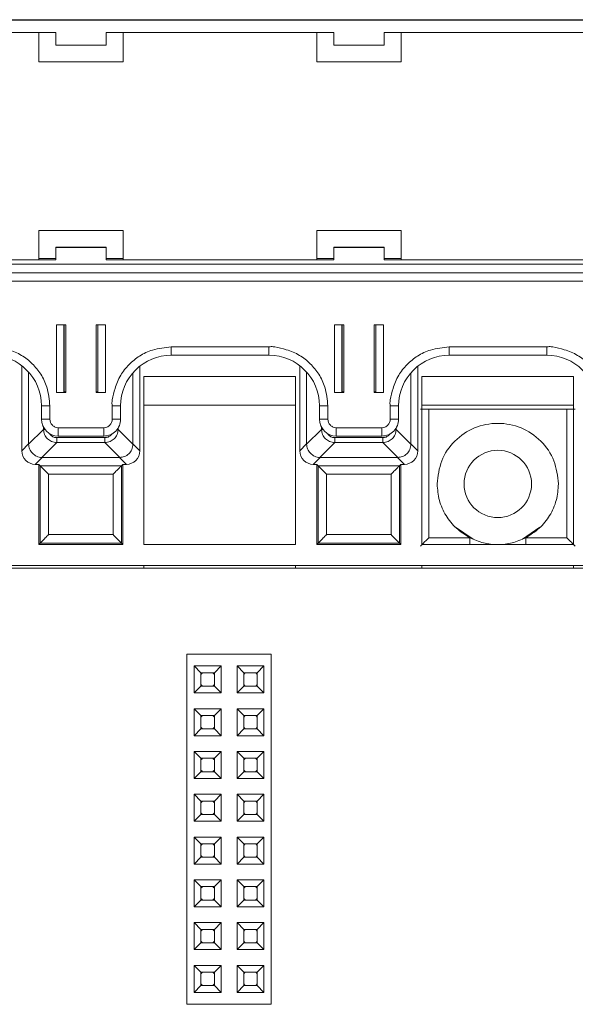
# Paper-space layout 'Blatt2' of a CAD drawing. Header units: millimetres. Extents: x 257 to 862, y 404 to 535.
# Tile 27 of 36: x 721 to 754, y 477 to 535. Entities that reach past the tile are written whole.
import ezdxf

# ---------------------------------------------------------------- set-up
doc = ezdxf.new("R2010")
doc.units = ezdxf.units.MM

psp = doc.layouts.new('Blatt2')

# ---------------------------------------------------------------- linework, layer by layer
at = {"color": 7, "linetype": 'Continuous', "lineweight": 15}
for p, q in [((642.597, 535.141), (806.897, 535.141)), ((732.497, 535.16), (716.997, 535.16)), ((732.497, 535.16), (733.497, 535.16)), ((748.997, 535.16), (733.497, 535.16)), ((748.997, 535.16), (749.997, 535.16)), ((765.497, 535.16), (749.997, 535.16)), ((709.747, 534.391), (723.247, 534.391)), ((722.247, 534.391), (722.247, 532.65)), ((723.247, 533.641), (723.247, 534.391)), ((726.247, 534.391), (739.747, 534.391)), ((726.247, 534.391), (726.247, 533.641)), ((727.247, 532.65), (727.247, 534.391)), ((738.747, 534.391), (738.747, 532.65)), ((739.747, 533.641), (739.747, 534.391)), ((742.747, 534.391), (756.247, 534.391)), ((742.747, 534.391), (742.747, 533.641)), ((743.747, 532.65), (743.747, 534.391)), ((726.247, 533.641), (723.247, 533.641)), ((742.747, 533.641), (739.747, 533.641)), ((722.247, 532.66), (727.247, 532.66)), ((722.247, 532.65), (727.247, 532.65)), ((738.747, 532.66), (743.747, 532.66)), ((738.747, 532.65), (743.747, 532.65)), ((727.247, 522.65), (722.247, 522.65)), ((722.247, 522.65), (722.247, 520.9)), ((727.247, 520.9), (727.247, 522.65)), ((743.747, 522.65), (738.747, 522.65)), ((738.747, 522.65), (738.747, 520.9)), ((743.747, 520.9), (743.747, 522.65)), ((726.247, 521.646), (723.247, 521.646)), ((723.247, 521.646), (723.247, 521.642)), ((723.247, 520.892), (723.247, 521.642)), ((723.247, 521.642), (726.247, 521.642)), ((726.247, 521.642), (726.247, 521.646)), ((726.247, 521.642), (726.247, 520.892)), ((742.747, 521.646), (739.747, 521.646)), ((739.747, 521.646), (739.747, 521.642)), ((739.747, 520.892), (739.747, 521.642)), ((739.747, 521.642), (742.747, 521.642)), ((742.747, 521.642), (742.747, 521.646)), ((742.747, 521.642), (742.747, 520.892)), ((642.597, 520.642), (806.897, 520.642)), ((723.247, 520.892), (709.747, 520.892)), ((722.247, 520.9), (710.747, 520.9)), ((722.247, 520.972), (723.247, 520.972)), ((726.247, 520.972), (727.247, 520.972)), ((739.747, 520.892), (726.247, 520.892)), ((738.747, 520.9), (727.247, 520.9)), ((738.747, 520.972), (739.747, 520.972)), ((742.747, 520.972), (743.747, 520.972)), ((756.247, 520.892), (742.747, 520.892)), ((755.247, 520.9), (743.747, 520.9)), ((642.597, 520.137), (806.897, 520.137)), ((806.897, 520.135), (642.597, 520.135)), ((642.597, 519.63), (806.897, 519.63)), ((723.847, 517.031), (723.297, 517.031)), ((723.297, 517.031), (723.297, 513.031)), ((723.719, 513.042), (723.719, 517.031)), ((723.847, 513.031), (723.847, 517.031)), ((725.647, 517.031), (725.647, 513.031)), ((726.197, 517.031), (725.647, 517.031)), ((725.747, 517.031), (725.747, 513.042)), ((726.197, 513.031), (726.197, 517.031)), ((740.347, 517.031), (739.797, 517.031)), ((739.797, 517.031), (739.797, 513.031)), ((740.219, 513.042), (740.219, 517.031)), ((740.347, 513.031), (740.347, 517.031)), ((742.147, 517.031), (742.147, 513.031)), ((742.697, 517.031), (742.147, 517.031)), ((742.247, 517.031), (742.247, 513.042)), ((742.697, 513.031), (742.697, 517.031)), ((735.897, 515.731), (730.097, 515.731)), ((730.097, 515.235), (730.097, 515.731)), ((735.897, 515.235), (735.897, 515.731)), ((752.397, 515.731), (746.597, 515.731)), ((746.597, 515.235), (746.597, 515.731)), ((752.397, 515.235), (752.397, 515.731)), ((730.097, 515.235), (735.897, 515.235)), ((746.597, 515.235), (752.397, 515.235)), ((721.229, 514.611), (721.229, 509.555)), ((728.237, 509.555), (728.237, 514.589)), ((737.729, 514.611), (737.729, 509.555)), ((744.737, 509.555), (744.737, 514.589)), ((721.637, 509.964), (721.637, 514.231)), ((727.829, 514.198), (727.829, 509.964)), ((737.483, 513.963), (728.483, 513.963)), ((728.483, 513.963), (728.483, 503.99)), ((737.483, 503.99), (737.483, 513.963)), ((738.137, 509.964), (738.137, 514.231)), ((744.329, 514.198), (744.329, 509.964)), ((744.983, 513.963), (744.983, 503.99)), ((753.983, 513.963), (744.983, 513.963)), ((753.983, 503.99), (753.983, 513.963)), ((723.297, 513.031), (723.847, 513.031)), ((723.719, 513.059), (723.747, 513.059)), ((723.847, 513.042), (723.719, 513.042)), ((725.747, 513.042), (725.647, 513.042)), ((725.647, 513.031), (726.197, 513.031)), ((739.797, 513.031), (740.347, 513.031)), ((740.219, 513.059), (740.247, 513.059)), ((740.347, 513.042), (740.219, 513.042)), ((742.247, 513.042), (742.147, 513.042)), ((742.147, 513.031), (742.697, 513.031)), ((722.397, 512.235), (722.397, 511.435)), ((722.897, 511.431), (722.897, 512.231)), ((726.597, 512.231), (726.597, 511.431)), ((727.097, 511.435), (727.097, 512.235)), ((728.483, 512.266), (737.483, 512.266)), ((738.897, 512.235), (738.897, 511.435)), ((739.397, 511.431), (739.397, 512.231)), ((743.097, 512.231), (743.097, 511.431)), ((743.597, 511.435), (743.597, 512.235)), ((744.983, 512.266), (753.983, 512.266)), ((745.385, 504.392), (745.385, 512.033)), ((745.385, 512.033), (753.581, 512.033)), ((753.581, 504.392), (753.581, 512.033)), ((722.518, 510.832), (721.637, 509.95)), ((726.097, 510.931), (723.397, 510.931)), ((723.397, 510.435), (723.397, 510.931)), ((726.097, 510.435), (726.097, 510.931)), ((727.829, 509.95), (726.948, 510.832)), ((739.018, 510.832), (738.137, 509.95)), ((742.597, 510.931), (739.897, 510.931)), ((739.897, 510.435), (739.897, 510.931)), ((742.597, 510.435), (742.597, 510.931)), ((744.329, 509.95), (743.448, 510.832)), ((721.229, 509.555), (721.637, 509.964)), ((721.637, 509.95), (721.637, 509.964)), ((722.424, 509.164), (723.305, 510.045)), ((723.305, 510.34), (726.161, 510.34)), ((723.305, 510.34), (723.305, 510.045)), ((723.305, 510.045), (726.161, 510.045)), ((723.397, 510.435), (726.097, 510.435)), ((726.161, 510.34), (726.161, 510.045)), ((726.161, 510.045), (727.042, 509.164)), ((727.829, 509.964), (727.829, 509.95)), ((727.829, 509.964), (728.237, 509.555)), ((737.729, 509.555), (738.137, 509.964)), ((738.137, 509.95), (738.137, 509.964)), ((738.924, 509.164), (739.805, 510.045)), ((739.805, 510.34), (742.661, 510.34)), ((739.805, 510.34), (739.805, 510.045)), ((739.805, 510.045), (742.661, 510.045)), ((739.897, 510.435), (742.597, 510.435)), ((742.661, 510.34), (742.661, 510.045)), ((742.661, 510.045), (743.542, 509.164)), ((744.329, 509.964), (744.329, 509.95)), ((744.329, 509.964), (744.737, 509.555)), ((722.437, 509.164), (722.029, 508.755)), ((722.029, 508.755), (722.233, 508.755)), ((722.233, 508.755), (722.322, 508.666)), ((722.233, 508.755), (722.233, 503.99)), ((722.437, 509.164), (722.424, 509.164)), ((727.029, 509.164), (722.437, 509.164)), ((727.042, 509.164), (727.029, 509.164)), ((727.029, 509.164), (727.437, 508.755)), ((727.144, 508.666), (727.233, 508.755)), ((727.233, 508.755), (727.437, 508.755)), ((727.233, 503.99), (727.233, 508.755)), ((738.937, 509.164), (738.529, 508.755)), ((738.529, 508.755), (738.733, 508.755)), ((738.733, 508.755), (738.822, 508.666)), ((738.733, 508.755), (738.733, 503.99)), ((738.937, 509.164), (738.924, 509.164)), ((743.529, 509.164), (738.937, 509.164)), ((743.542, 509.164), (743.529, 509.164)), ((743.529, 509.164), (743.937, 508.755)), ((743.644, 508.666), (743.733, 508.755)), ((743.733, 508.755), (743.937, 508.755)), ((743.733, 503.99), (743.733, 508.755)), ((722.322, 508.666), (727.144, 508.666)), ((722.322, 508.666), (722.322, 504.079)), ((726.644, 508.166), (722.822, 508.166)), ((722.822, 508.166), (722.822, 504.579)), ((726.644, 504.579), (726.644, 508.166)), ((727.144, 504.079), (727.144, 508.666)), ((738.822, 508.666), (743.644, 508.666)), ((738.822, 508.666), (738.822, 504.079)), ((743.144, 508.166), (739.322, 508.166)), ((739.322, 508.166), (739.322, 504.579)), ((743.144, 504.579), (743.144, 508.166)), ((743.644, 504.079), (743.644, 508.666)), ((746.979, 505.016), (748.02, 504.32)), ((750.946, 504.32), (751.986, 505.016)), ((722.233, 503.99), (722.322, 504.079)), ((722.322, 504.079), (727.144, 504.079)), ((722.822, 504.579), (726.644, 504.579)), ((727.233, 503.99), (727.144, 504.079)), ((738.733, 503.99), (738.822, 504.079)), ((738.822, 504.079), (743.644, 504.079)), ((739.322, 504.579), (743.144, 504.579)), ((743.733, 503.99), (743.644, 504.079)), ((747.829, 504.392), (745.385, 504.392)), ((753.581, 504.392), (751.137, 504.392)), ((722.233, 503.99), (727.233, 503.99)), ((728.483, 503.99), (737.483, 503.99)), ((738.733, 503.99), (743.733, 503.99)), ((744.983, 503.99), (753.983, 503.99)), ((826.514, 502.59), (259.333, 502.59)), ((807.233, 502.74), (642.233, 502.74)), ((728.483, 502.59), (728.483, 502.74)), ((737.483, 502.59), (737.483, 502.74)), ((744.983, 502.59), (744.983, 502.74)), ((753.983, 502.59), (753.983, 502.74)), ((731.033, 497.49), (736.033, 497.49)), ((731.033, 476.69), (731.033, 497.49)), ((736.033, 476.69), (736.033, 497.49)), ((731.463, 496.78), (733.063, 496.78)), ((731.463, 495.18), (731.463, 496.78)), ((731.463, 496.78), (731.863, 496.38)), ((732.663, 496.38), (733.063, 496.78)), ((733.063, 496.78), (733.063, 495.18)), ((734.003, 496.78), (735.603, 496.78)), ((734.003, 495.18), (734.003, 496.78)), ((734.003, 496.78), (734.403, 496.38)), ((735.203, 496.38), (735.603, 496.78)), ((735.603, 496.78), (735.603, 495.18)), ((731.863, 495.58), (731.863, 496.38)), ((731.863, 496.38), (732.663, 496.38)), ((732.663, 496.38), (732.663, 495.58)), ((734.403, 495.58), (734.403, 496.38)), ((734.403, 496.38), (735.203, 496.38)), ((735.203, 496.38), (735.203, 495.58)), ((731.463, 495.18), (731.863, 495.58)), ((732.663, 495.58), (731.863, 495.58)), ((733.063, 495.18), (732.663, 495.58)), ((734.003, 495.18), (734.403, 495.58)), ((735.203, 495.58), (734.403, 495.58)), ((735.603, 495.18), (735.203, 495.58)), ((733.063, 495.18), (731.463, 495.18)), ((735.603, 495.18), (734.003, 495.18)), ((731.463, 494.24), (733.063, 494.24)), ((731.463, 492.64), (731.463, 494.24)), ((731.463, 494.24), (731.863, 493.84)), ((732.663, 493.84), (733.063, 494.24)), ((733.063, 494.24), (733.063, 492.64)), ((734.003, 494.24), (735.603, 494.24)), ((734.003, 492.64), (734.003, 494.24)), ((734.003, 494.24), (734.403, 493.84)), ((735.203, 493.84), (735.603, 494.24)), ((735.603, 494.24), (735.603, 492.64)), ((731.863, 493.04), (731.863, 493.84)), ((731.863, 493.84), (732.663, 493.84)), ((732.663, 493.84), (732.663, 493.04)), ((734.403, 493.04), (734.403, 493.84)), ((734.403, 493.84), (735.203, 493.84)), ((735.203, 493.84), (735.203, 493.04)), ((731.463, 492.64), (731.863, 493.04)), ((732.663, 493.04), (731.863, 493.04)), ((733.063, 492.64), (732.663, 493.04)), ((734.003, 492.64), (734.403, 493.04)), ((735.203, 493.04), (734.403, 493.04)), ((735.603, 492.64), (735.203, 493.04)), ((733.063, 492.64), (731.463, 492.64)), ((735.603, 492.64), (734.003, 492.64)), ((731.463, 490.1), (731.463, 491.7)), ((731.463, 491.7), (731.863, 491.3)), ((731.463, 491.7), (733.063, 491.7)), ((731.863, 490.5), (731.863, 491.3)), ((731.863, 491.3), (732.663, 491.3)), ((732.663, 491.3), (733.063, 491.7)), ((732.663, 491.3), (732.663, 490.5)), ((733.063, 491.7), (733.063, 490.1)), ((734.003, 491.7), (735.603, 491.7)), ((734.003, 490.1), (734.003, 491.7)), ((734.003, 491.7), (734.403, 491.3)), ((734.403, 490.5), (734.403, 491.3)), ((734.403, 491.3), (735.203, 491.3)), ((735.203, 491.3), (735.603, 491.7)), ((735.203, 491.3), (735.203, 490.5)), ((735.603, 491.7), (735.603, 490.1)), ((731.463, 490.1), (731.863, 490.5)), ((733.063, 490.1), (731.463, 490.1)), ((732.663, 490.5), (731.863, 490.5)), ((733.063, 490.1), (732.663, 490.5)), ((734.003, 490.1), (734.403, 490.5)), ((735.603, 490.1), (734.003, 490.1)), ((735.203, 490.5), (734.403, 490.5)), ((735.603, 490.1), (735.203, 490.5)), ((731.463, 489.16), (733.063, 489.16)), ((731.463, 487.56), (731.463, 489.16)), ((731.463, 489.16), (731.863, 488.76)), ((732.663, 488.76), (733.063, 489.16)), ((733.063, 489.16), (733.063, 487.56)), ((734.003, 489.16), (735.603, 489.16)), ((734.003, 487.56), (734.003, 489.16)), ((734.003, 489.16), (734.403, 488.76)), ((735.203, 488.76), (735.603, 489.16)), ((735.603, 489.16), (735.603, 487.56)), ((731.863, 487.96), (731.863, 488.76)), ((731.863, 488.76), (732.663, 488.76)), ((732.663, 488.76), (732.663, 487.96)), ((734.403, 488.76), (735.203, 488.76)), ((734.403, 487.96), (734.403, 488.76)), ((735.203, 488.76), (735.203, 487.96)), ((731.463, 487.56), (731.863, 487.96)), ((732.663, 487.96), (731.863, 487.96)), ((733.063, 487.56), (732.663, 487.96)), ((734.003, 487.56), (734.403, 487.96)), ((735.203, 487.96), (734.403, 487.96)), ((735.603, 487.56), (735.203, 487.96)), ((733.063, 487.56), (731.463, 487.56)), ((735.603, 487.56), (734.003, 487.56)), ((731.463, 486.62), (733.063, 486.62)), ((731.463, 485.02), (731.463, 486.62)), ((731.463, 486.62), (731.863, 486.22)), ((732.663, 486.22), (733.063, 486.62)), ((733.063, 486.62), (733.063, 485.02)), ((734.003, 486.62), (735.603, 486.62)), ((734.003, 485.02), (734.003, 486.62)), ((734.003, 486.62), (734.403, 486.22)), ((735.203, 486.22), (735.603, 486.62)), ((735.603, 486.62), (735.603, 485.02)), ((731.863, 485.42), (731.863, 486.22)), ((731.863, 486.22), (732.663, 486.22)), ((732.663, 486.22), (732.663, 485.42)), ((734.403, 486.22), (735.203, 486.22)), ((734.403, 485.42), (734.403, 486.22)), ((735.203, 486.22), (735.203, 485.42)), ((731.463, 485.02), (731.863, 485.42)), ((732.663, 485.42), (731.863, 485.42)), ((733.063, 485.02), (732.663, 485.42)), ((734.003, 485.02), (734.403, 485.42)), ((735.203, 485.42), (734.403, 485.42)), ((735.603, 485.02), (735.203, 485.42)), ((733.063, 485.02), (731.463, 485.02)), ((735.603, 485.02), (734.003, 485.02)), ((731.463, 484.08), (733.063, 484.08)), ((731.463, 482.48), (731.463, 484.08)), ((731.463, 484.08), (731.863, 483.68)), ((731.863, 482.88), (731.863, 483.68)), ((731.863, 483.68), (732.663, 483.68)), ((732.663, 483.68), (733.063, 484.08)), ((732.663, 483.68), (732.663, 482.88)), ((733.063, 484.08), (733.063, 482.48)), ((734.003, 484.08), (735.603, 484.08)), ((734.003, 482.48), (734.003, 484.08)), ((734.003, 484.08), (734.403, 483.68)), ((734.403, 482.88), (734.403, 483.68)), ((734.403, 483.68), (735.203, 483.68)), ((735.203, 483.68), (735.603, 484.08)), ((735.203, 483.68), (735.203, 482.88)), ((735.603, 484.08), (735.603, 482.48)), ((731.463, 482.48), (731.863, 482.88)), ((733.063, 482.48), (731.463, 482.48)), ((732.663, 482.88), (731.863, 482.88)), ((733.063, 482.48), (732.663, 482.88)), ((734.003, 482.48), (734.403, 482.88)), ((735.603, 482.48), (734.003, 482.48)), ((735.203, 482.88), (734.403, 482.88)), ((735.603, 482.48), (735.203, 482.88)), ((731.463, 481.54), (733.063, 481.54)), ((731.463, 481.54), (731.863, 481.14)), ((731.463, 479.94), (731.463, 481.54)), ((732.663, 481.14), (733.063, 481.54)), ((733.063, 481.54), (733.063, 479.94)), ((734.003, 481.54), (735.603, 481.54)), ((734.003, 479.94), (734.003, 481.54)), ((734.003, 481.54), (734.403, 481.14)), ((735.203, 481.14), (735.603, 481.54)), ((735.603, 481.54), (735.603, 479.94)), ((731.863, 481.14), (732.663, 481.14)), ((731.863, 480.34), (731.863, 481.14)), ((732.663, 481.14), (732.663, 480.34)), ((734.403, 480.34), (734.403, 481.14)), ((734.403, 481.14), (735.203, 481.14)), ((735.203, 481.14), (735.203, 480.34)), ((731.463, 479.94), (731.863, 480.34)), ((732.663, 480.34), (731.863, 480.34)), ((733.063, 479.94), (732.663, 480.34)), ((734.003, 479.94), (734.403, 480.34)), ((735.203, 480.34), (734.403, 480.34)), ((735.603, 479.94), (735.203, 480.34)), ((733.063, 479.94), (731.463, 479.94)), ((735.603, 479.94), (734.003, 479.94)), ((731.463, 477.4), (731.463, 479)), ((731.463, 479), (731.863, 478.6)), ((731.463, 479), (733.063, 479)), ((732.663, 478.6), (733.063, 479)), ((733.063, 479), (733.063, 477.4)), ((734.003, 479), (735.603, 479)), ((734.003, 477.4), (734.003, 479)), ((734.003, 479), (734.403, 478.6)), ((735.203, 478.6), (735.603, 479)), ((735.603, 479), (735.603, 477.4)), ((731.863, 477.8), (731.863, 478.6)), ((731.863, 478.6), (732.663, 478.6)), ((732.663, 478.6), (732.663, 477.8)), ((734.403, 478.6), (735.203, 478.6)), ((734.403, 477.8), (734.403, 478.6)), ((735.203, 478.6), (735.203, 477.8)), ((731.463, 477.4), (731.863, 477.8)), ((732.663, 477.8), (731.863, 477.8)), ((733.063, 477.4), (732.663, 477.8)), ((734.003, 477.4), (734.403, 477.8)), ((735.203, 477.8), (734.403, 477.8)), ((735.603, 477.4), (735.203, 477.8)), ((733.063, 477.4), (731.463, 477.4)), ((735.603, 477.4), (734.003, 477.4)), ((731.033, 476.69), (736.033, 476.69))]:
    psp.add_line(p, q, dxfattribs=at)
at = {"color": 8, "linetype": 'Continuous', "lineweight": 15}
for p, q in [((723.747, 513.059), (723.747, 517.031)), ((740.247, 513.059), (740.247, 517.031)), ((722.518, 510.958), (722.518, 510.832)), ((722.518, 510.832), (722.6, 510.832)), ((726.894, 510.832), (726.948, 510.832)), ((726.948, 510.832), (726.948, 510.909)), ((739.018, 510.958), (739.018, 510.832)), ((739.018, 510.832), (739.1, 510.832)), ((743.394, 510.832), (743.448, 510.832)), ((743.448, 510.832), (743.448, 510.909)), ((747.829, 503.99), (747.829, 504.392)), ((751.137, 503.99), (751.137, 504.392))]:
    psp.add_line(p, q, dxfattribs=at)
at = {"color": 7, "linetype": 'Continuous', "lineweight": 15, "flags": 128}
for points in [[(731.863, 496.28), (731.909, 496.333), (731.963, 496.38)], [(732.563, 496.38), (732.616, 496.333), (732.663, 496.28)], [(734.403, 496.28), (734.449, 496.333), (734.503, 496.38)], [(735.103, 496.38), (735.156, 496.333), (735.203, 496.28)], [(731.963, 495.58), (731.909, 495.626), (731.863, 495.68)], [(732.663, 495.68), (732.616, 495.626), (732.563, 495.58)], [(734.503, 495.58), (734.449, 495.626), (734.403, 495.68)], [(735.203, 495.68), (735.156, 495.626), (735.103, 495.58)], [(731.863, 493.74), (731.909, 493.793), (731.963, 493.84)], [(732.563, 493.84), (732.616, 493.793), (732.663, 493.74)], [(734.403, 493.74), (734.449, 493.793), (734.503, 493.84)], [(735.103, 493.84), (735.156, 493.793), (735.203, 493.74)], [(731.963, 493.04), (731.909, 493.086), (731.863, 493.14)], [(732.663, 493.14), (732.616, 493.086), (732.563, 493.04)], [(734.503, 493.04), (734.449, 493.086), (734.403, 493.14)], [(735.203, 493.14), (735.156, 493.086), (735.103, 493.04)], [(731.863, 491.2), (731.909, 491.253), (731.963, 491.3)], [(732.563, 491.3), (732.616, 491.253), (732.663, 491.2)], [(734.403, 491.2), (734.449, 491.253), (734.503, 491.3)], [(735.103, 491.3), (735.156, 491.253), (735.203, 491.2)], [(731.963, 490.5), (731.909, 490.546), (731.863, 490.6)], [(732.663, 490.6), (732.616, 490.546), (732.563, 490.5)], [(734.503, 490.5), (734.449, 490.546), (734.403, 490.6)], [(735.203, 490.6), (735.156, 490.546), (735.103, 490.5)], [(731.863, 488.66), (731.909, 488.713), (731.963, 488.76)], [(732.563, 488.76), (732.616, 488.713), (732.663, 488.66)], [(734.403, 488.66), (734.449, 488.713), (734.503, 488.76)], [(735.103, 488.76), (735.156, 488.713), (735.203, 488.66)], [(731.963, 487.96), (731.909, 488.006), (731.863, 488.06)], [(732.663, 488.06), (732.616, 488.006), (732.563, 487.96)], [(734.503, 487.96), (734.449, 488.006), (734.403, 488.06)], [(735.203, 488.06), (735.156, 488.006), (735.103, 487.96)], [(731.863, 486.12), (731.909, 486.173), (731.963, 486.22)], [(732.563, 486.22), (732.616, 486.173), (732.663, 486.12)], [(734.403, 486.12), (734.449, 486.173), (734.503, 486.22)], [(735.103, 486.22), (735.156, 486.173), (735.203, 486.12)], [(731.963, 485.42), (731.909, 485.466), (731.863, 485.52)], [(732.663, 485.52), (732.616, 485.466), (732.563, 485.42)], [(734.503, 485.42), (734.449, 485.466), (734.403, 485.52)], [(735.203, 485.52), (735.156, 485.466), (735.103, 485.42)], [(731.863, 483.58), (731.909, 483.633), (731.963, 483.68)], [(732.563, 483.68), (732.616, 483.633), (732.663, 483.58)], [(734.403, 483.58), (734.449, 483.633), (734.503, 483.68)], [(735.103, 483.68), (735.156, 483.633), (735.203, 483.58)], [(731.963, 482.88), (731.909, 482.926), (731.863, 482.98)], [(732.663, 482.98), (732.616, 482.926), (732.563, 482.88)], [(734.503, 482.88), (734.449, 482.926), (734.403, 482.98)], [(735.203, 482.98), (735.156, 482.926), (735.103, 482.88)], [(731.863, 481.04), (731.909, 481.093), (731.963, 481.14)], [(732.563, 481.14), (732.616, 481.093), (732.663, 481.04)], [(734.403, 481.04), (734.449, 481.093), (734.503, 481.14)], [(735.103, 481.14), (735.156, 481.093), (735.203, 481.04)], [(731.963, 480.34), (731.909, 480.386), (731.863, 480.44)], [(732.663, 480.44), (732.616, 480.386), (732.563, 480.34)], [(734.503, 480.34), (734.449, 480.386), (734.403, 480.44)], [(735.203, 480.44), (735.156, 480.386), (735.103, 480.34)], [(731.863, 478.5), (731.909, 478.553), (731.963, 478.6)], [(732.563, 478.6), (732.616, 478.553), (732.663, 478.5)], [(734.403, 478.5), (734.449, 478.553), (734.503, 478.6)], [(735.103, 478.6), (735.156, 478.553), (735.203, 478.5)], [(731.963, 477.8), (731.909, 477.846), (731.863, 477.9)], [(732.663, 477.9), (732.616, 477.846), (732.563, 477.8)], [(734.503, 477.8), (734.449, 477.846), (734.403, 477.9)], [(735.203, 477.9), (735.156, 477.846), (735.103, 477.8)]]:
    psp.add_lwpolyline(points, dxfattribs=at)
at = {"color": 7, "linetype": 'Continuous', "lineweight": 15}
psp.add_circle((749.483, 507.59), 2, dxfattribs=at)
for centre, radius, start, end in [((719.397, 512.235), 3, 0.00159, 90.00055), ((730.097, 512.235), 3, 89.99856, 179.99931), ((735.897, 512.235), 3, 0.00159, 90.00055), ((746.597, 512.235), 3, 89.99856, 179.99931), ((752.397, 512.235), 3, 0.00069, 90.00144), ((723.772, 510.193), 2.867, 88.50112, 90.50016), ((725.722, 510.196), 2.863, 89.49904, 91.49998), ((740.272, 510.196), 2.863, 88.50002, 90.50096), ((742.222, 510.196), 2.863, 89.49904, 91.49998), ((722.772, 526.503), 14.272, 268.49601, 270.50338), ((726.723, 526.503), 14.272, 269.49662, 271.50399), ((739.272, 526.503), 14.272, 268.49601, 270.50338), ((743.223, 526.503), 14.272, 269.49662, 271.50399), ((722.772, 525.743), 14.313, 268.49972, 270.50138), ((723.397, 511.435), 1, 180.00113, 270.00057), ((726.097, 511.435), 1, 269.99772, 359.99887), ((726.722, 525.743), 14.313, 269.49862, 271.50028), ((739.272, 525.743), 14.313, 268.49972, 270.50138), ((739.897, 511.435), 1, 180.00113, 270.00057), ((742.597, 511.435), 1, 269.99772, 359.99887), ((743.222, 525.743), 14.313, 269.49862, 271.50028)]:
    psp.add_arc(centre, radius, start, end, dxfattribs=at)
for centre, major_axis in [((722.029, 509.555), (-0.566, -0.566)), ((727.437, 509.555), (0.566, -0.566)), ((738.529, 509.555), (-0.566, -0.566)), ((743.937, 509.555), (0.566, -0.566))]:
    psp.add_ellipse(centre, major_axis=major_axis, ratio=0.999924, start_param=5.497825, end_param=7.068545, dxfattribs=at)
for points, knots in [([(722.897, 512.231), (722.858, 512.605), (722.788, 513.263), (722.392, 514.116), (721.865, 514.75), (721.221, 515.272), (720.481, 515.565), (719.911, 515.7), (719.561, 515.757), (719.444, 515.738), (719.397, 515.731)], [0, 0, 0, 0, 0.204545, 0.359435, 0.506039, 0.652605, 0.808028, 0.935662, 0.974209, 1, 1, 1, 1]), ([(730.097, 515.731), (729.723, 515.691), (729.065, 515.621), (728.212, 515.225), (727.578, 514.698), (727.055, 514.054), (726.762, 513.314), (726.628, 512.745), (726.57, 512.394), (726.589, 512.277), (726.597, 512.231)], [0, 0, 0, 0, 0.204544, 0.359431, 0.506036, 0.652602, 0.808024, 0.935659, 0.974208, 1, 1, 1, 1]), ([(739.397, 512.231), (739.358, 512.605), (739.288, 513.263), (738.892, 514.116), (738.365, 514.75), (737.721, 515.272), (736.981, 515.565), (736.411, 515.7), (736.061, 515.757), (735.944, 515.738), (735.897, 515.731)], [0, 0, 0, 0, 0.204545, 0.359432, 0.506039, 0.652605, 0.808023, 0.935662, 0.974209, 1, 1, 1, 1]), ([(746.597, 515.731), (746.223, 515.691), (745.565, 515.621), (744.712, 515.225), (744.078, 514.698), (743.555, 514.054), (743.262, 513.314), (743.128, 512.745), (743.07, 512.394), (743.089, 512.277), (743.097, 512.231)], [0, 0, 0, 0, 0.204544, 0.359431, 0.506036, 0.652602, 0.808024, 0.935659, 0.974208, 1, 1, 1, 1]), ([(755.897, 512.231), (755.858, 512.605), (755.788, 513.263), (755.392, 514.116), (754.865, 514.75), (754.221, 515.272), (753.481, 515.565), (752.911, 515.7), (752.561, 515.757), (752.444, 515.738), (752.397, 515.731)], [0, 0, 0, 0, 0.204544, 0.359432, 0.506039, 0.6526, 0.808023, 0.935662, 0.974209, 1, 1, 1, 1]), ([(744.885, 512.038), (744.888, 512.037), (744.894, 512.037), (744.936, 512.036), (744.997, 512.035), (745.09, 512.034), (745.222, 512.033), (745.334, 512.033), (745.385, 512.033)], [0, 0, 0, 0, 0.156499, 0.304057, 0.442698, 0.572387, 0.803936, 1, 1, 1, 1]), ([(753.581, 512.033), (753.633, 512.033), (753.745, 512.033), (753.877, 512.034), (753.971, 512.035), (754.03, 512.036), (754.072, 512.037), (754.078, 512.037), (754.081, 512.038)], [0, 0, 0, 0, 0.198633, 0.431067, 0.56053, 0.698509, 0.845004, 1, 1, 1, 1]), ([(723.397, 510.931), (723.334, 510.937), (723.237, 510.948), (723.121, 511.01), (723.041, 511.075), (722.976, 511.154), (722.914, 511.271), (722.904, 511.368), (722.897, 511.431)], [0, 0, 0, 0, 0.23942, 0.369367, 0.499987, 0.629936, 0.760551, 1, 1, 1, 1]), ([(726.597, 511.431), (726.59, 511.368), (726.58, 511.271), (726.518, 511.154), (726.453, 511.075), (726.374, 511.01), (726.257, 510.948), (726.16, 510.937), (726.097, 510.931)], [0, 0, 0, 0, 0.239442, 0.36938, 0.499991, 0.629924, 0.760549, 1, 1, 1, 1]), ([(739.897, 510.931), (739.834, 510.937), (739.737, 510.948), (739.621, 511.01), (739.541, 511.075), (739.477, 511.154), (739.414, 511.271), (739.404, 511.368), (739.397, 511.431)], [0, 0, 0, 0, 0.239422, 0.3693695, 0.4999906, 0.6299159, 0.760549, 1, 1, 1, 1]), ([(743.097, 511.431), (743.09, 511.368), (743.08, 511.271), (743.018, 511.154), (742.953, 511.075), (742.874, 511.01), (742.757, 510.948), (742.66, 510.937), (742.597, 510.931)], [0, 0, 0, 0, 0.239442, 0.36938, 0.499991, 0.629924, 0.760549, 1, 1, 1, 1]), ([(753.083, 507.59), (753.029, 508.061), (752.921, 509.003), (752.088, 510.201), (750.898, 511.002), (749.483, 511.283), (748.068, 511.002), (746.878, 510.201), (746.045, 509.003), (745.937, 508.061), (745.883, 507.59)], [0, 0, 0, 0, 0.125, 0.25, 0.374999, 0.500001, 0.624999, 0.749999, 0.875, 1, 1, 1, 1]), ([(723.305, 510.045), (723.199, 510.058), (722.994, 510.084), (722.739, 510.266), (722.558, 510.521), (722.532, 510.726), (722.518, 510.832)], [0, 0, 0, 0, 0.256877, 0.500003, 0.743111, 1, 1, 1, 1]), ([(726.948, 510.832), (726.934, 510.726), (726.908, 510.521), (726.727, 510.266), (726.471, 510.084), (726.266, 510.058), (726.161, 510.045)], [0, 0, 0, 0, 0.256872, 0.499995, 0.743097, 1, 1, 1, 1]), ([(739.805, 510.045), (739.699, 510.058), (739.494, 510.084), (739.239, 510.266), (739.058, 510.521), (739.032, 510.726), (739.018, 510.832)], [0, 0, 0, 0, 0.25688, 0.500007, 0.743103, 1, 1, 1, 1]), ([(743.448, 510.832), (743.434, 510.726), (743.408, 510.521), (743.227, 510.266), (742.971, 510.084), (742.766, 510.058), (742.661, 510.045)], [0, 0, 0, 0, 0.256872, 0.499995, 0.743097, 1, 1, 1, 1]), ([(722.424, 509.164), (722.369, 509.168), (722.261, 509.176), (722.06, 509.246), (721.843, 509.399), (721.672, 509.66), (721.648, 509.858), (721.637, 509.95)], [0, 0, 0, 0, 0.134644, 0.265607, 0.515519, 0.772361, 1, 1, 1, 1]), ([(727.829, 509.95), (727.824, 509.896), (727.816, 509.787), (727.747, 509.587), (727.593, 509.37), (727.333, 509.199), (727.135, 509.175), (727.042, 509.164)], [0, 0, 0, 0, 0.13464, 0.265594, 0.515517, 0.772347, 1, 1, 1, 1]), ([(738.924, 509.164), (738.869, 509.168), (738.761, 509.176), (738.56, 509.246), (738.343, 509.399), (738.172, 509.66), (738.148, 509.858), (738.137, 509.95)], [0, 0, 0, 0, 0.134644, 0.265607, 0.515519, 0.772361, 1, 1, 1, 1]), ([(744.329, 509.95), (744.324, 509.896), (744.316, 509.787), (744.247, 509.587), (744.093, 509.37), (743.833, 509.199), (743.635, 509.175), (743.542, 509.164)], [0, 0, 0, 0, 0.13464, 0.265594, 0.515517, 0.772347, 1, 1, 1, 1]), ([(722.822, 508.166), (722.756, 508.232), (722.629, 508.359), (722.487, 508.501), (722.401, 508.587), (722.357, 508.632), (722.328, 508.66), (722.324, 508.664), (722.322, 508.666)], [0, 0, 0, 0, 0.2939648, 0.5661385, 0.6886723, 0.80029, 0.903162, 1, 1, 1, 1]), ([(727.144, 508.666), (727.142, 508.664), (727.137, 508.66), (727.105, 508.629), (727.056, 508.579), (726.965, 508.487), (726.824, 508.347), (726.703, 508.226), (726.644, 508.166)], [0, 0, 0, 0, 0.101455, 0.209907, 0.328445, 0.459438, 0.7345, 1, 1, 1, 1]), ([(739.322, 508.166), (739.256, 508.232), (739.129, 508.359), (738.987, 508.501), (738.901, 508.587), (738.857, 508.632), (738.828, 508.66), (738.824, 508.664), (738.822, 508.666)], [0, 0, 0, 0, 0.293966, 0.566142, 0.688676, 0.800294, 0.903158, 1, 1, 1, 1]), ([(743.644, 508.666), (743.642, 508.664), (743.637, 508.66), (743.605, 508.629), (743.556, 508.579), (743.465, 508.487), (743.324, 508.347), (743.203, 508.226), (743.144, 508.166)], [0, 0, 0, 0, 0.101455, 0.209906, 0.328444, 0.459437, 0.734478, 1, 1, 1, 1]), ([(745.883, 507.59), (745.909, 507.261), (745.961, 506.605), (746.374, 505.697), (746.99, 504.913), (747.55, 504.566), (747.829, 504.392)], [0, 0, 0, 0, 0.25, 0.499999, 0.75, 1, 1, 1, 1]), ([(751.137, 504.392), (751.416, 504.566), (751.976, 504.913), (752.592, 505.697), (753.005, 506.605), (753.057, 507.261), (753.083, 507.59)], [0, 0, 0, 0, 0.249996, 0.499998, 0.749999, 1, 1, 1, 1]), ([(722.322, 504.079), (722.323, 504.08), (722.327, 504.084), (722.354, 504.11), (722.4, 504.156), (722.486, 504.243), (722.629, 504.386), (722.756, 504.513), (722.822, 504.579)], [0, 0, 0, 0, 0.085183, 0.194031, 0.307274, 0.433952, 0.706082, 1, 1, 1, 1]), ([(727.144, 504.079), (727.142, 504.081), (727.137, 504.085), (727.106, 504.117), (727.057, 504.166), (726.965, 504.257), (726.824, 504.398), (726.703, 504.519), (726.644, 504.579)], [0, 0, 0, 0, 0.101454, 0.209903, 0.328442, 0.459441, 0.734501, 1, 1, 1, 1]), ([(738.822, 504.079), (738.823, 504.08), (738.827, 504.084), (738.854, 504.11), (738.9, 504.156), (738.986, 504.243), (739.129, 504.386), (739.256, 504.513), (739.322, 504.579)], [0, 0, 0, 0, 0.085186, 0.194035, 0.307267, 0.433946, 0.706079, 1, 1, 1, 1]), ([(743.644, 504.079), (743.642, 504.081), (743.637, 504.085), (743.606, 504.117), (743.557, 504.166), (743.465, 504.257), (743.324, 504.398), (743.203, 504.519), (743.144, 504.579)], [0, 0, 0, 0, 0.101454, 0.209903, 0.328442, 0.459441, 0.734501, 1, 1, 1, 1]), ([(745.385, 504.392), (745.324, 504.331), (745.202, 504.209), (745.061, 504.067), (744.97, 503.977), (744.921, 503.929), (744.891, 503.898), (744.887, 503.894), (744.885, 503.892)], [0, 0, 0, 0, 0.270507, 0.543689, 0.673566, 0.791183, 0.898948, 1, 1, 1, 1]), ([(747.829, 504.392), (748.093, 504.278), (748.62, 504.05), (749.483, 503.96), (750.346, 504.05), (750.873, 504.278), (751.137, 504.392)], [0, 0, 0, 0, 0.249995, 0.499996, 0.749997, 1, 1, 1, 1]), ([(754.081, 503.892), (754.079, 503.894), (754.075, 503.898), (754.045, 503.929), (753.996, 503.977), (753.905, 504.067), (753.764, 504.209), (753.641, 504.331), (753.581, 504.392)], [0, 0, 0, 0, 0.101018, 0.208785, 0.326398, 0.456295, 0.729498, 1, 1, 1, 1])]:
    psp.add_open_spline(points, degree=3, knots=knots, dxfattribs=at)
at = {"color": 8, "linetype": 'Continuous', "lineweight": 15}
for points, knots in [([(722.867, 510.611), (722.876, 510.592), (722.9, 510.543), (722.958, 510.477), (723.035, 510.415), (723.123, 510.371), (723.214, 510.344), (723.276, 510.341), (723.305, 510.34)], [0, 0, 0, 0, 0.118574, 0.300114, 0.477706, 0.659635, 0.840726, 1, 1, 1, 1]), ([(726.161, 510.34), (726.227, 510.347), (726.325, 510.358), (726.441, 510.422), (726.515, 510.485), (726.563, 510.539), (726.58, 510.574), (726.583, 510.58)], [0, 0, 0, 0, 0.386355, 0.576819, 0.771289, 0.961532, 1, 1, 1, 1]), ([(739.367, 510.611), (739.376, 510.592), (739.4, 510.543), (739.458, 510.477), (739.535, 510.415), (739.623, 510.371), (739.714, 510.344), (739.776, 510.341), (739.805, 510.34)], [0, 0, 0, 0, 0.118551, 0.300096, 0.477693, 0.659627, 0.840722, 1, 1, 1, 1]), ([(742.661, 510.34), (742.727, 510.347), (742.825, 510.358), (742.941, 510.422), (743.015, 510.485), (743.063, 510.539), (743.08, 510.574), (743.083, 510.58)], [0, 0, 0, 0, 0.386355, 0.576819, 0.771289, 0.961532, 1, 1, 1, 1])]:
    psp.add_open_spline(points, degree=3, knots=knots, dxfattribs=at)

doc.saveas('drawing.dxf')
